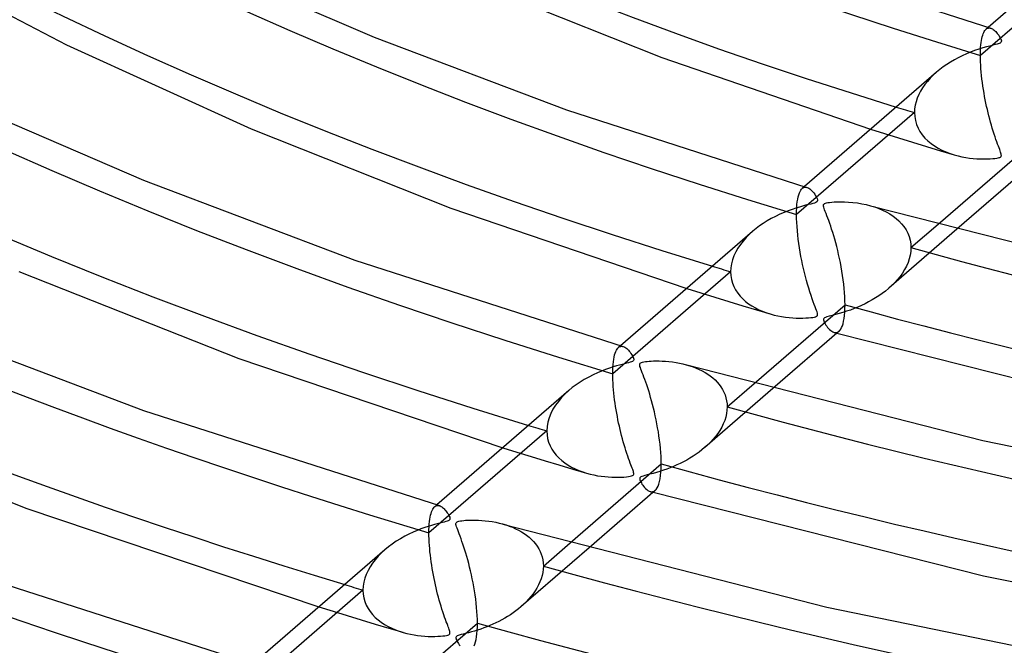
# Model space of a CAD drawing. Header units: millimetres. Extents: x -866 to 866, y -967 to 997.
# Tile 25 of 74: x -200 to -125, y 514 to 562. Entities that reach past the tile are written whole.
import ezdxf

# ---------------------------------------------------------------- set-up
doc = ezdxf.new("R2010")
doc.units = ezdxf.units.MM
doc.layers.add('HIDDEN', color=7, linetype='Continuous')
doc.layers.add('THICK', color=7, linetype='Continuous')

msp = doc.modelspace()

# ---------------------------------------------------------------- linework, layer by layer
at = {"layer": 'HIDDEN'}
for p, q in [((-118.098, 566.524), (-127.022, 558.795)), ((-126.811, 560.432), (-126.77, 560.528)), ((-126.77, 560.528), (-126.726, 560.611)), ((-126.726, 560.611), (-126.681, 560.683)), ((-126.681, 560.683), (-126.632, 560.742)), ((-126.632, 560.742), (-126.582, 560.791)), ((-126.434, 560.92), (-126.588, 560.786)), ((-126.582, 560.791), (-126.528, 560.83)), ((-126.528, 560.83), (-126.471, 560.857)), ((-126.471, 560.857), (-126.413, 560.873)), ((-126.413, 560.873), (-126.353, 560.879)), ((-126.353, 560.879), (-126.292, 560.874)), ((-126.292, 560.874), (-126.23, 560.859)), ((-126.986, 559.593), (-126.966, 559.765)), ((-126.966, 559.765), (-126.942, 559.924)), ((-126.942, 559.924), (-126.914, 560.07)), ((-126.914, 560.07), (-126.883, 560.203)), ((-126.883, 560.203), (-126.848, 560.324)), ((-126.848, 560.324), (-126.811, 560.432)), ((-127.022, 558.795), (-127.02, 559.01)), ((-127.02, 559.01), (-127.013, 559.215)), ((-127.013, 559.215), (-127.002, 559.409)), ((-127.002, 559.409), (-126.986, 559.593)), ((-127.02, 558.557), (-127.022, 558.795)), ((-127.012, 558.31), (-127.02, 558.557)), ((-126.999, 558.057), (-127.012, 558.31)), ((-130.353, 557.525), (-130.599, 557.301)), ((-126.982, 557.798), (-126.999, 558.057)), ((-126.96, 557.537), (-126.982, 557.798)), ((-126.934, 557.273), (-126.96, 557.537)), ((-131.038, 556.835), (-131.23, 556.594)), ((-130.828, 557.071), (-131.038, 556.835)), ((-130.599, 557.301), (-130.828, 557.071)), ((-126.903, 557.007), (-126.934, 557.273)), ((-126.869, 556.741), (-126.903, 557.007)), ((-131.556, 556.094), (-131.691, 555.834)), ((-131.402, 556.347), (-131.556, 556.094)), ((-131.23, 556.594), (-131.402, 556.347)), ((-126.832, 556.476), (-126.869, 556.741)), ((-126.792, 556.212), (-126.832, 556.476)), ((-126.748, 555.952), (-126.792, 556.212)), ((-131.894, 555.295), (-131.96, 555.021)), ((-131.804, 555.567), (-131.894, 555.295)), ((-131.691, 555.834), (-131.804, 555.567)), ((-126.702, 555.694), (-126.748, 555.952)), ((-126.654, 555.44), (-126.702, 555.694)), ((-126.603, 555.19), (-126.654, 555.44)), ((-132, 554.747), (-132.013, 554.473)), ((-131.96, 555.021), (-132, 554.747)), ((-126.551, 554.943), (-126.603, 555.19)), ((-126.496, 554.698), (-126.551, 554.943)), ((-126.439, 554.456), (-126.496, 554.698)), ((-132.013, 554.473), (-140.937, 546.745)), ((-132.013, 554.473), (-131.996, 554.165)), ((-131.996, 554.165), (-131.944, 553.866)), ((-131.944, 553.866), (-131.859, 553.576)), ((-126.379, 554.216), (-126.439, 554.456)), ((-126.318, 553.978), (-126.379, 554.216)), ((-126.254, 553.744), (-126.318, 553.978)), ((-135.33, 553.215), (-134.27, 552.881)), ((-131.859, 553.576), (-131.742, 553.297)), ((-131.742, 553.297), (-131.595, 553.031)), ((-131.595, 553.031), (-131.421, 552.781)), ((-126.189, 553.513), (-126.254, 553.744)), ((-126.122, 553.285), (-126.189, 553.513)), ((-126.053, 553.061), (-126.122, 553.285)), ((-125.982, 552.842), (-126.053, 553.061)), ((-134.27, 552.881), (-133.209, 552.549)), ((-133.209, 552.549), (-132.15, 552.222)), ((-131.421, 552.781), (-131.221, 552.546)), ((-131.221, 552.546), (-131, 552.329)), ((-131, 552.329), (-130.758, 552.128)), ((-125.912, 552.629), (-125.982, 552.842)), ((-125.843, 552.43), (-125.912, 552.629)), ((-125.777, 552.247), (-125.843, 552.43)), ((-132.15, 552.222), (-131.097, 551.9)), ((-131.097, 551.9), (-130.051, 551.584)), ((-130.758, 552.128), (-130.498, 551.944)), ((-130.498, 551.944), (-130.223, 551.777)), ((-130.223, 551.777), (-129.933, 551.626)), ((-130.051, 551.584), (-129.018, 551.276)), ((-129.933, 551.626), (-129.631, 551.492)), ((-125.716, 552.08), (-125.777, 552.247)), ((-125.659, 551.929), (-125.716, 552.08)), ((-125.607, 551.793), (-125.659, 551.929)), ((-125.562, 551.673), (-125.607, 551.793)), ((-125.523, 551.568), (-125.562, 551.673)), ((-125.491, 551.477), (-125.523, 551.568)), ((-129.631, 551.492), (-129.319, 551.374)), ((-129.319, 551.374), (-129.002, 551.272)), ((-129.002, 551.272), (-128.71, 551.193)), ((-128.71, 551.193), (-128.419, 551.127)), ((-128.419, 551.127), (-128.13, 551.073)), ((-128.13, 551.073), (-127.845, 551.031)), ((-127.845, 551.031), (-127.563, 550.999)), ((-127.563, 550.999), (-127.288, 550.977)), ((-127.288, 550.977), (-127.021, 550.963)), ((-127.021, 550.963), (-126.763, 550.958)), ((-126.763, 550.958), (-126.517, 550.961)), ((-126.517, 550.961), (-126.291, 550.97)), ((-126.291, 550.97), (-126.09, 550.983)), ((-126.09, 550.983), (-125.917, 551.001)), ((-125.917, 551.001), (-125.779, 551.021)), ((-125.779, 551.021), (-125.679, 551.041)), ((-125.679, 551.041), (-125.607, 551.06)), ((-125.607, 551.06), (-125.551, 551.081)), ((-125.551, 551.081), (-125.508, 551.103)), ((-125.508, 551.103), (-125.476, 551.129)), ((-125.466, 551.401), (-125.491, 551.477)), ((-125.476, 551.129), (-125.455, 551.158)), ((-125.449, 551.335), (-125.466, 551.401)), ((-125.455, 551.158), (-125.441, 551.192)), ((-125.439, 551.279), (-125.449, 551.335)), ((-125.441, 551.192), (-125.436, 551.231)), ((-125.436, 551.231), (-125.439, 551.279)), ((-140.671, 548.504), (-140.616, 548.601)), ((-140.616, 548.601), (-140.557, 548.68)), ((-140.557, 548.68), (-140.496, 548.741)), ((-140.347, 548.87), (-140.502, 548.736)), ((-140.496, 548.741), (-140.441, 548.781)), ((-140.441, 548.781), (-140.383, 548.808)), ((-140.383, 548.808), (-140.325, 548.824)), ((-140.325, 548.824), (-140.265, 548.829)), ((-140.265, 548.829), (-140.203, 548.824)), ((-140.203, 548.824), (-140.14, 548.809)), ((-140.88, 547.724), (-140.849, 547.921)), ((-140.849, 547.921), (-140.812, 548.097)), ((-140.812, 548.097), (-140.77, 548.252)), ((-140.77, 548.252), (-140.723, 548.388)), ((-140.723, 548.388), (-140.671, 548.504)), ((-140.934, 547.016), (-140.923, 547.27)), ((-140.923, 547.27), (-140.905, 547.507)), ((-140.905, 547.507), (-140.88, 547.724)), ((-135.339, 547.423), (-135.019, 547.325)), ((-135.019, 547.325), (-134.713, 547.213)), ((-134.713, 547.213), (-134.422, 547.089)), ((-134.422, 547.089), (-134.145, 546.952)), ((-140.937, 546.745), (-140.934, 547.016)), ((-140.933, 546.456), (-140.937, 546.745)), ((-140.922, 546.154), (-140.933, 546.456)), ((-134.145, 546.952), (-133.883, 546.802)), ((-133.883, 546.802), (-133.635, 546.639)), ((-133.635, 546.639), (-133.402, 546.461)), ((-133.402, 546.461), (-133.185, 546.269)), ((-140.904, 545.843), (-140.922, 546.154)), ((-140.878, 545.526), (-140.904, 545.843)), ((-128.804, 545.638), (-133.955, 541.177)), ((-133.185, 546.269), (-132.986, 546.061)), ((-132.986, 546.061), (-132.808, 545.838)), ((-132.808, 545.838), (-132.652, 545.601)), ((-132.652, 545.601), (-132.52, 545.351)), ((-132.277, 544.245), (-130.23, 546.018)), ((-144.76, 545.002), (-144.985, 544.746)), ((-144.518, 545.247), (-144.76, 545.002)), ((-144.258, 545.483), (-144.518, 545.247)), ((-140.846, 545.203), (-140.878, 545.526)), ((-140.808, 544.877), (-140.846, 545.203)), ((-140.765, 544.551), (-140.808, 544.877)), ((-132.52, 545.351), (-132.415, 545.089)), ((-132.415, 545.089), (-132.339, 544.816)), ((-145.376, 544.204), (-145.538, 543.919)), ((-145.191, 544.48), (-145.376, 544.204)), ((-144.985, 544.746), (-145.191, 544.48)), ((-140.716, 544.225), (-140.765, 544.551)), ((-140.663, 543.903), (-140.716, 544.225)), ((-132.339, 544.816), (-132.293, 544.533)), ((-132.293, 544.533), (-132.277, 544.245)), ((-132.277, 544.245), (-132.291, 543.964)), ((-145.675, 543.626), (-145.784, 543.328)), ((-145.538, 543.919), (-145.675, 543.626)), ((-140.606, 543.585), (-140.663, 543.903)), ((-140.545, 543.272), (-140.606, 543.585)), ((-132.403, 543.402), (-132.499, 543.122)), ((-132.334, 543.683), (-132.403, 543.402)), ((-132.291, 543.964), (-132.334, 543.683)), ((-145.912, 542.724), (-145.928, 542.422)), ((-145.863, 543.027), (-145.912, 542.724)), ((-145.784, 543.328), (-145.863, 543.027)), ((-140.48, 542.964), (-140.545, 543.272)), ((-140.412, 542.659), (-140.48, 542.964)), ((-140.34, 542.356), (-140.412, 542.659)), ((-132.619, 542.849), (-132.761, 542.582)), ((-132.499, 543.122), (-132.619, 542.849)), ((-145.928, 542.422), (-154.852, 534.694)), ((-145.928, 542.422), (-145.912, 542.128)), ((-145.912, 542.128), (-145.865, 541.843)), ((-140.265, 542.057), (-140.34, 542.356)), ((-140.186, 541.761), (-140.265, 542.057)), ((-133.105, 542.07), (-133.303, 541.827)), ((-132.924, 542.322), (-133.105, 542.07)), ((-132.761, 542.582), (-132.924, 542.322)), ((-149.252, 541.158), (-148.187, 540.825)), ((-145.865, 541.843), (-145.788, 541.566)), ((-145.788, 541.566), (-145.682, 541.3)), ((-145.682, 541.3), (-145.55, 541.047)), ((-140.104, 541.471), (-140.186, 541.761)), ((-140.019, 541.185), (-140.104, 541.471)), ((-139.932, 540.905), (-140.019, 541.185)), ((-133.98, 541.156), (-134.212, 540.964)), ((-133.742, 541.369), (-133.98, 541.156)), ((-133.516, 541.593), (-133.742, 541.369)), ((-133.303, 541.827), (-133.516, 541.593)), ((-148.187, 540.825), (-147.124, 540.495)), ((-147.124, 540.495), (-146.063, 540.169)), ((-145.55, 541.047), (-145.393, 540.807)), ((-145.393, 540.807), (-145.213, 540.582)), ((-145.213, 540.582), (-145.014, 540.372)), ((-145.014, 540.372), (-144.797, 540.178)), ((-139.842, 540.633), (-139.932, 540.905)), ((-139.755, 540.381), (-139.842, 540.633)), ((-139.674, 540.154), (-139.755, 540.381)), ((-134.955, 540.443), (-135.215, 540.287)), ((-134.7, 540.608), (-134.955, 540.443)), ((-134.452, 540.782), (-134.7, 540.608)), ((-134.212, 540.964), (-134.452, 540.782)), ((-146.063, 540.169), (-145.009, 539.848)), ((-145.009, 539.848), (-143.964, 539.534)), ((-144.797, 540.178), (-144.564, 539.998)), ((-144.564, 539.998), (-144.317, 539.834)), ((-144.317, 539.834), (-144.057, 539.684)), ((-144.057, 539.684), (-143.786, 539.548)), ((-139.599, 539.951), (-139.674, 540.154)), ((-139.531, 539.773), (-139.599, 539.951)), ((-139.473, 539.619), (-139.531, 539.773)), ((-139.425, 539.49), (-139.473, 539.619)), ((-136.584, 539.63), (-136.867, 539.523)), ((-136.304, 539.745), (-136.584, 539.63)), ((-136.026, 539.868), (-136.304, 539.745)), ((-135.752, 539.999), (-136.026, 539.868)), ((-135.481, 540.139), (-135.752, 539.999)), ((-135.215, 540.287), (-135.481, 540.139)), ((-143.964, 539.534), (-142.93, 539.227)), ((-143.786, 539.548), (-143.506, 539.427)), ((-143.506, 539.427), (-143.218, 539.319)), ((-143.218, 539.319), (-142.926, 539.226)), ((-142.926, 539.226), (-142.639, 539.147)), ((-142.639, 539.147), (-142.352, 539.082)), ((-142.352, 539.082), (-142.066, 539.028)), ((-142.066, 539.028), (-141.783, 538.985)), ((-141.783, 538.985), (-141.504, 538.953)), ((-141.504, 538.953), (-141.229, 538.93)), ((-141.229, 538.93), (-140.962, 538.916)), ((-140.962, 538.916), (-140.702, 538.91)), ((-140.702, 538.91), (-140.455, 538.912)), ((-140.455, 538.912), (-140.227, 538.92)), ((-140.227, 538.92), (-140.025, 538.933)), ((-140.025, 538.933), (-139.851, 538.95)), ((-139.851, 538.95), (-139.705, 538.97)), ((-139.705, 538.97), (-139.588, 538.993)), ((-139.588, 538.993), (-139.498, 539.019)), ((-139.498, 539.019), (-139.433, 539.048)), ((-139.433, 539.048), (-139.389, 539.081)), ((-139.388, 539.384), (-139.425, 539.49)), ((-139.389, 539.081), (-139.362, 539.12)), ((-139.364, 539.297), (-139.388, 539.384)), ((-139.35, 539.225), (-139.364, 539.297)), ((-139.362, 539.12), (-139.35, 539.167)), ((-139.35, 539.167), (-139.35, 539.225)), ((-138.876, 538.886), (-138.898, 538.835)), ((-138.83, 538.93), (-138.876, 538.886)), ((-138.753, 538.97), (-138.83, 538.93)), ((-138.635, 539.011), (-138.753, 538.97)), ((-138.464, 539.057), (-138.635, 539.011)), ((-138.246, 539.112), (-138.464, 539.057)), ((-137.989, 539.178), (-138.246, 539.112)), ((-137.713, 539.253), (-137.989, 539.178)), ((-137.432, 539.335), (-137.713, 539.253)), ((-137.15, 539.425), (-137.432, 539.335)), ((-136.867, 539.523), (-137.15, 539.425)), ((-138.898, 538.835), (-138.9, 538.776)), ((-138.9, 538.776), (-138.885, 538.711)), ((-138.885, 538.711), (-138.857, 538.638)), ((-138.857, 538.638), (-138.818, 538.557)), ((-138.818, 538.557), (-138.771, 538.472)), ((-138.771, 538.472), (-138.715, 538.385)), ((-138.715, 538.385), (-138.653, 538.297)), ((-138.653, 538.297), (-138.585, 538.209)), ((-138.585, 538.209), (-138.512, 538.124)), ((-138.512, 538.124), (-138.434, 538.044)), ((-138.434, 538.044), (-138.352, 537.973)), ((-138.352, 537.973), (-138.267, 537.911)), ((-138.267, 537.911), (-138.18, 537.863)), ((-138.18, 537.863), (-138.095, 537.831)), ((-138.095, 537.831), (-138.028, 537.817)), ((-138.093, 537.83), (-138.059, 537.821)), ((-138.059, 537.821), (-138.024, 537.811)), ((-138.028, 537.817), (-137.963, 537.814)), ((-138.024, 537.811), (-137.99, 537.801)), ((-137.99, 537.801), (-137.956, 537.792)), ((-137.963, 537.814), (-137.9, 537.822)), ((-137.956, 537.792), (-137.921, 537.782)), ((-137.921, 537.782), (-137.887, 537.772)), ((-137.9, 537.822), (-137.839, 537.841)), ((-137.839, 537.841), (-137.781, 537.871)), ((-137.781, 537.871), (-137.725, 537.912)), ((-154.522, 536.564), (-154.467, 536.635)), ((-154.467, 536.635), (-154.409, 536.692)), ((-154.26, 536.821), (-154.416, 536.686)), ((-154.409, 536.692), (-154.354, 536.731)), ((-154.354, 536.731), (-154.297, 536.759)), ((-154.297, 536.759), (-154.238, 536.775)), ((-154.238, 536.775), (-154.178, 536.78)), ((-154.178, 536.78), (-154.117, 536.775)), ((-154.117, 536.775), (-154.054, 536.76)), ((-154.776, 535.795), (-154.744, 535.966)), ((-154.744, 535.966), (-154.708, 536.119)), ((-154.708, 536.119), (-154.667, 536.255)), ((-154.667, 536.255), (-154.622, 536.375)), ((-154.622, 536.375), (-154.573, 536.477)), ((-154.573, 536.477), (-154.522, 536.564)), ((-154.849, 534.944), (-154.839, 535.18)), ((-154.839, 535.18), (-154.824, 535.401)), ((-154.824, 535.401), (-154.803, 535.607)), ((-154.803, 535.607), (-154.776, 535.795)), ((-149.282, 535.382), (-149.024, 535.305)), ((-149.024, 535.305), (-148.774, 535.22)), ((-148.774, 535.22), (-148.533, 535.126)), ((-154.852, 534.694), (-154.849, 534.944)), ((-154.85, 534.467), (-154.852, 534.694)), ((-154.842, 534.231), (-154.85, 534.467)), ((-148.533, 535.126), (-148.301, 535.023)), ((-148.301, 535.023), (-148.079, 534.913)), ((-148.079, 534.913), (-147.866, 534.795)), ((-147.866, 534.795), (-147.663, 534.668)), ((-147.663, 534.668), (-147.469, 534.531)), ((-147.469, 534.531), (-147.285, 534.386)), ((-154.831, 533.989), (-154.842, 534.231)), ((-154.815, 533.742), (-154.831, 533.989)), ((-154.794, 533.492), (-154.815, 533.742)), ((-147.285, 534.386), (-147.111, 534.23)), ((-147.111, 534.23), (-146.949, 534.065)), ((-146.949, 534.065), (-146.8, 533.89)), ((-146.8, 533.89), (-146.664, 533.705)), ((-146.664, 533.705), (-146.543, 533.511)), ((-146.192, 532.194), (-144.148, 533.964)), ((-158.468, 533.163), (-158.731, 532.891)), ((-158.181, 533.425), (-158.468, 533.163)), ((-154.77, 533.238), (-154.794, 533.492)), ((-154.741, 532.981), (-154.77, 533.238)), ((-154.709, 532.724), (-154.741, 532.981)), ((-142.725, 533.582), (-147.869, 529.127)), ((-146.543, 533.511), (-146.438, 533.309)), ((-146.438, 533.309), (-146.351, 533.1)), ((-146.351, 533.1), (-146.282, 532.882)), ((-159.187, 532.313), (-159.378, 532.006)), ((-158.97, 532.608), (-159.187, 532.313)), ((-158.731, 532.891), (-158.97, 532.608)), ((-154.674, 532.467), (-154.709, 532.724)), ((-154.636, 532.211), (-154.674, 532.467)), ((-154.595, 531.957), (-154.636, 532.211)), ((-146.282, 532.882), (-146.232, 532.658)), ((-146.232, 532.658), (-146.202, 532.428)), ((-146.192, 532.194), (-146.204, 531.937)), ((-146.202, 532.428), (-146.192, 532.194)), ((-159.54, 531.689), (-159.67, 531.365)), ((-159.378, 532.006), (-159.54, 531.689)), ((-154.551, 531.705), (-154.595, 531.957)), ((-154.504, 531.457), (-154.551, 531.705)), ((-154.456, 531.211), (-154.504, 531.457)), ((-146.299, 531.418), (-146.38, 531.16)), ((-146.24, 531.678), (-146.299, 531.418)), ((-146.204, 531.937), (-146.24, 531.678)), ((-159.823, 530.703), (-159.843, 530.372)), ((-159.765, 531.035), (-159.823, 530.703)), ((-159.67, 531.365), (-159.765, 531.035)), ((-154.405, 530.968), (-154.456, 531.211)), ((-154.353, 530.728), (-154.405, 530.968)), ((-154.297, 530.488), (-154.353, 530.728)), ((-146.483, 530.906), (-146.606, 530.656)), ((-146.38, 531.16), (-146.483, 530.906)), ((-159.843, 530.372), (-168.766, 522.644)), ((-159.843, 530.372), (-159.827, 530.079)), ((-159.827, 530.079), (-159.78, 529.793)), ((-154.24, 530.251), (-154.297, 530.488)), ((-154.18, 530.016), (-154.24, 530.251)), ((-154.119, 529.783), (-154.18, 530.016)), ((-147.077, 529.946), (-147.264, 529.724)), ((-146.904, 530.176), (-147.077, 529.946)), ((-146.747, 530.413), (-146.904, 530.176)), ((-146.606, 530.656), (-146.747, 530.413)), ((-159.78, 529.793), (-159.703, 529.517)), ((-159.703, 529.517), (-159.597, 529.251)), ((-159.597, 529.251), (-159.464, 528.997)), ((-154.055, 529.554), (-154.119, 529.783)), ((-153.99, 529.327), (-154.055, 529.554)), ((-153.922, 529.103), (-153.99, 529.327)), ((-147.673, 529.303), (-147.894, 529.106)), ((-147.463, 529.509), (-147.673, 529.303)), ((-147.264, 529.724), (-147.463, 529.509)), ((-163.172, 529.103), (-162.104, 528.77)), ((-162.104, 528.77), (-161.038, 528.441)), ((-161.038, 528.441), (-159.977, 528.117)), ((-159.464, 528.997), (-159.307, 528.757)), ((-159.307, 528.757), (-159.127, 528.532)), ((-159.127, 528.532), (-158.928, 528.322)), ((-153.853, 528.883), (-153.922, 529.103)), ((-153.783, 528.668), (-153.853, 528.883)), ((-153.714, 528.464), (-153.783, 528.668)), ((-153.648, 528.274), (-153.714, 528.464)), ((-148.776, 528.453), (-149.011, 528.307)), ((-148.546, 528.605), (-148.776, 528.453)), ((-148.322, 528.765), (-148.546, 528.605)), ((-148.104, 528.932), (-148.322, 528.765)), ((-147.894, 529.106), (-148.104, 528.932)), ((-159.977, 528.117), (-158.922, 527.797)), ((-158.928, 528.322), (-158.71, 528.127)), ((-158.922, 527.797), (-157.876, 527.484)), ((-158.71, 528.127), (-158.476, 527.947)), ((-158.476, 527.947), (-158.227, 527.782)), ((-158.227, 527.782), (-157.966, 527.632)), ((-153.585, 528.1), (-153.648, 528.274)), ((-153.526, 527.941), (-153.585, 528.1)), ((-153.471, 527.796), (-153.526, 527.941)), ((-153.422, 527.667), (-153.471, 527.796)), ((-149.993, 527.794), (-150.247, 527.683)), ((-149.742, 527.912), (-149.993, 527.794)), ((-149.494, 528.037), (-149.742, 527.912)), ((-149.25, 528.168), (-149.494, 528.037)), ((-149.011, 528.307), (-149.25, 528.168)), ((-157.966, 527.632), (-157.693, 527.496)), ((-157.876, 527.484), (-156.842, 527.177)), ((-157.693, 527.496), (-157.412, 527.374)), ((-157.412, 527.374), (-157.122, 527.267)), ((-157.122, 527.267), (-156.827, 527.173)), ((-156.827, 527.173), (-156.552, 527.099)), ((-156.552, 527.099), (-156.277, 527.036)), ((-156.277, 527.036), (-156.003, 526.983)), ((-156.003, 526.983), (-155.73, 526.941)), ((-155.73, 526.941), (-155.46, 526.909)), ((-153.544, 526.935), (-153.444, 526.959)), ((-153.444, 526.959), (-153.369, 526.987)), ((-153.378, 527.552), (-153.422, 527.667)), ((-153.341, 527.452), (-153.378, 527.552)), ((-153.369, 526.987), (-153.317, 527.019)), ((-153.311, 527.367), (-153.341, 527.452)), ((-153.317, 527.019), (-153.283, 527.055)), ((-153.287, 527.289), (-153.311, 527.367)), ((-153.269, 527.217), (-153.287, 527.289)), ((-153.283, 527.055), (-153.265, 527.098)), ((-153.261, 527.152), (-153.269, 527.217)), ((-153.265, 527.098), (-153.261, 527.152)), ((-152.561, 526.958), (-152.658, 526.924)), ((-152.426, 526.996), (-152.561, 526.958)), ((-152.249, 527.041), (-152.426, 526.996)), ((-152.036, 527.095), (-152.249, 527.041)), ((-151.794, 527.158), (-152.036, 527.095)), ((-151.536, 527.229), (-151.794, 527.158)), ((-151.278, 527.307), (-151.536, 527.229)), ((-151.019, 527.391), (-151.278, 527.307)), ((-150.76, 527.482), (-151.019, 527.391)), ((-150.503, 527.579), (-150.76, 527.482)), ((-150.247, 527.683), (-150.503, 527.579)), ((-155.46, 526.909), (-155.194, 526.885)), ((-155.194, 526.885), (-154.933, 526.869)), ((-154.933, 526.869), (-154.679, 526.862)), ((-154.679, 526.862), (-154.433, 526.862)), ((-154.433, 526.862), (-154.206, 526.868)), ((-154.206, 526.868), (-154.002, 526.879)), ((-154.002, 526.879), (-153.823, 526.895)), ((-153.823, 526.895), (-153.671, 526.913)), ((-153.671, 526.913), (-153.544, 526.935)), ((-152.801, 526.819), (-152.813, 526.773)), ((-152.813, 526.773), (-152.811, 526.717)), ((-152.811, 526.717), (-152.794, 526.652)), ((-152.772, 526.857), (-152.801, 526.819)), ((-152.794, 526.652), (-152.766, 526.581)), ((-152.726, 526.892), (-152.772, 526.857)), ((-152.766, 526.581), (-152.731, 526.508)), ((-152.731, 526.508), (-152.688, 526.433)), ((-152.658, 526.924), (-152.726, 526.892)), ((-152.688, 526.433), (-152.638, 526.351)), ((-152.638, 526.351), (-152.578, 526.265)), ((-152.578, 526.265), (-152.512, 526.177)), ((-152.512, 526.177), (-152.439, 526.091)), ((-152.439, 526.091), (-152.361, 526.009)), ((-152.361, 526.009), (-152.278, 525.934)), ((-152.278, 525.934), (-152.191, 525.87)), ((-152.191, 525.87), (-152.102, 525.818)), ((-152.102, 525.818), (-152.011, 525.783)), ((-152.011, 525.783), (-151.942, 525.768)), ((-152.006, 525.781), (-151.972, 525.771)), ((-151.972, 525.771), (-151.937, 525.762)), ((-151.942, 525.768), (-151.876, 525.765)), ((-151.937, 525.762), (-151.903, 525.752)), ((-151.903, 525.752), (-151.869, 525.742)), ((-151.876, 525.765), (-151.812, 525.773)), ((-151.869, 525.742), (-151.834, 525.733)), ((-151.834, 525.733), (-151.8, 525.723)), ((-151.812, 525.773), (-151.751, 525.792)), ((-151.751, 525.792), (-151.692, 525.823)), ((-151.692, 525.823), (-151.636, 525.865)), ((-168.173, 524.772), (-168.329, 524.637)), ((-168.268, 524.682), (-168.211, 524.709)), ((-168.211, 524.709), (-168.152, 524.726)), ((-168.152, 524.726), (-168.092, 524.731)), ((-168.092, 524.731), (-168.03, 524.726)), ((-168.03, 524.726), (-167.967, 524.711)), ((-168.672, 523.849), (-168.64, 523.998)), ((-168.64, 523.998), (-168.604, 524.132)), ((-168.604, 524.132), (-168.564, 524.252)), ((-168.564, 524.252), (-168.522, 524.358)), ((-168.522, 524.358), (-168.476, 524.449)), ((-168.476, 524.449), (-168.427, 524.526)), ((-168.427, 524.526), (-168.376, 524.591)), ((-168.376, 524.591), (-168.323, 524.642)), ((-168.323, 524.642), (-168.268, 524.682)), ((-168.755, 523.1), (-168.742, 523.308)), ((-168.742, 523.308), (-168.723, 523.503)), ((-168.723, 523.503), (-168.7, 523.684)), ((-168.7, 523.684), (-168.672, 523.849)), ((-163.192, 523.332), (-162.932, 523.255)), ((-162.932, 523.255), (-162.681, 523.168)), ((-168.766, 522.644), (-168.763, 522.878)), ((-168.764, 522.421), (-168.766, 522.644)), ((-168.763, 522.878), (-168.755, 523.1)), ((-162.681, 523.168), (-162.438, 523.073)), ((-162.438, 523.073), (-162.206, 522.97)), ((-162.206, 522.97), (-161.983, 522.859)), ((-161.983, 522.859), (-161.77, 522.74)), ((-161.77, 522.74), (-161.567, 522.612)), ((-161.567, 522.612), (-161.374, 522.475)), ((-161.374, 522.475), (-161.19, 522.328)), ((-168.757, 522.19), (-168.764, 522.421)), ((-168.746, 521.952), (-168.757, 522.19)), ((-168.73, 521.709), (-168.746, 521.952)), ((-161.19, 522.328), (-161.017, 522.172)), ((-161.017, 522.172), (-160.855, 522.007)), ((-160.855, 522.007), (-160.707, 521.831)), ((-160.707, 521.831), (-160.572, 521.646)), ((-160.106, 520.144), (-158.066, 521.911)), ((-172.361, 521.133), (-172.607, 520.882)), ((-172.094, 521.377), (-172.361, 521.133)), ((-168.71, 521.463), (-168.73, 521.709)), ((-168.686, 521.212), (-168.71, 521.463)), ((-168.659, 520.96), (-168.686, 521.212)), ((-156.645, 521.527), (-161.783, 517.078)), ((-160.572, 521.646), (-160.453, 521.453)), ((-160.453, 521.453), (-160.349, 521.252)), ((-160.349, 521.252), (-160.263, 521.043)), ((-160.263, 521.043), (-160.195, 520.827)), ((-173.034, 520.359), (-173.217, 520.084)), ((-172.831, 520.624), (-173.034, 520.359)), ((-172.607, 520.882), (-172.831, 520.624)), ((-168.628, 520.706), (-168.659, 520.96)), ((-168.593, 520.452), (-168.628, 520.706)), ((-168.555, 520.198), (-168.593, 520.452)), ((-160.195, 520.827), (-160.146, 520.604)), ((-160.146, 520.604), (-160.116, 520.376)), ((-160.116, 520.376), (-160.106, 520.144)), ((-173.509, 519.512), (-173.616, 519.217)), ((-173.376, 519.801), (-173.509, 519.512)), ((-173.217, 520.084), (-173.376, 519.801)), ((-168.515, 519.946), (-168.555, 520.198)), ((-168.472, 519.697), (-168.515, 519.946)), ((-168.426, 519.45), (-168.472, 519.697)), ((-160.148, 519.662), (-160.199, 519.42)), ((-160.116, 519.903), (-160.148, 519.662)), ((-160.106, 520.144), (-160.116, 519.903)), ((-173.693, 518.919), (-173.741, 518.62)), ((-173.616, 519.217), (-173.693, 518.919)), ((-168.378, 519.205), (-168.426, 519.45)), ((-168.329, 518.964), (-168.378, 519.205)), ((-168.276, 518.724), (-168.329, 518.964)), ((-160.36, 518.941), (-160.468, 518.708)), ((-160.27, 519.179), (-160.36, 518.941)), ((-160.199, 519.42), (-160.27, 519.179)), ((-173.757, 518.322), (-182.68, 510.594)), ((-173.741, 518.62), (-173.757, 518.322)), ((-173.757, 518.322), (-173.74, 518.025)), ((-173.74, 518.025), (-173.692, 517.736)), ((-168.222, 518.486), (-168.276, 518.724)), ((-168.165, 518.25), (-168.222, 518.486)), ((-168.106, 518.015), (-168.165, 518.25)), ((-168.045, 517.782), (-168.106, 518.015)), ((-160.881, 518.039), (-161.045, 517.829)), ((-160.729, 518.256), (-160.881, 518.039)), ((-160.591, 518.479), (-160.729, 518.256)), ((-160.468, 518.708), (-160.591, 518.479)), ((-173.692, 517.736), (-173.614, 517.457)), ((-173.614, 517.457), (-173.505, 517.189)), ((-167.982, 517.553), (-168.045, 517.782)), ((-167.917, 517.326), (-167.982, 517.553)), ((-167.85, 517.102), (-167.917, 517.326)), ((-161.408, 517.428), (-161.603, 517.239)), ((-161.221, 517.625), (-161.408, 517.428)), ((-161.045, 517.829), (-161.221, 517.625)), ((-177.092, 517.048), (-176.021, 516.717)), ((-176.021, 516.717), (-174.953, 516.389)), ((-173.505, 517.189), (-173.37, 516.933)), ((-173.37, 516.933), (-173.21, 516.693)), ((-173.21, 516.693), (-173.028, 516.467)), ((-167.781, 516.881), (-167.85, 517.102)), ((-167.711, 516.665), (-167.781, 516.881)), ((-167.642, 516.458), (-167.711, 516.665)), ((-162.396, 516.6), (-162.603, 516.459)), ((-162.194, 516.746), (-162.396, 516.6)), ((-161.998, 516.898), (-162.194, 516.746)), ((-161.807, 517.057), (-161.998, 516.898)), ((-161.603, 517.239), (-161.807, 517.057)), ((-174.953, 516.389), (-173.89, 516.065)), ((-173.89, 516.065), (-172.835, 515.747)), ((-173.028, 516.467), (-172.826, 516.257)), ((-172.826, 516.257), (-172.606, 516.063)), ((-172.606, 516.063), (-172.37, 515.884)), ((-172.37, 515.884), (-172.12, 515.72)), ((-167.575, 516.266), (-167.642, 516.458)), ((-167.511, 516.09), (-167.575, 516.266)), ((-167.452, 515.928), (-167.511, 516.09)), ((-167.396, 515.781), (-167.452, 515.928)), ((-167.346, 515.648), (-167.396, 515.781)), ((-163.693, 515.845), (-163.92, 515.739)), ((-163.468, 515.956), (-163.693, 515.845)), ((-163.247, 516.073), (-163.468, 515.956)), ((-163.028, 516.196), (-163.247, 516.073)), ((-162.814, 516.325), (-163.028, 516.196)), ((-162.603, 516.459), (-162.814, 516.325)), ((-172.835, 515.747), (-171.789, 515.434)), ((-172.12, 515.72), (-171.857, 515.571)), ((-171.857, 515.571), (-171.584, 515.436)), ((-171.789, 515.434), (-170.754, 515.128)), ((-171.584, 515.436), (-171.301, 515.316)), ((-171.301, 515.316), (-171.011, 515.209)), ((-171.011, 515.209), (-170.717, 515.117)), ((-170.717, 515.117), (-170.442, 515.044)), ((-170.442, 515.044), (-170.167, 514.982)), ((-167.301, 515.53), (-167.346, 515.648)), ((-167.262, 515.427), (-167.301, 515.53)), ((-167.231, 515.339), (-167.262, 515.427)), ((-167.205, 515.26), (-167.231, 515.339)), ((-167.22, 514.978), (-167.19, 515.016)), ((-167.185, 515.186), (-167.205, 515.26)), ((-167.19, 515.016), (-167.176, 515.062)), ((-167.175, 515.119), (-167.185, 515.186)), ((-167.176, 515.062), (-167.175, 515.119)), ((-165.987, 515.036), (-166.177, 514.989)), ((-165.772, 515.092), (-165.987, 515.036)), ((-165.544, 515.154), (-165.772, 515.092)), ((-165.312, 515.221), (-165.544, 515.154)), ((-165.079, 515.294), (-165.312, 515.221)), ((-164.846, 515.372), (-165.079, 515.294)), ((-164.613, 515.455), (-164.846, 515.372)), ((-164.38, 515.544), (-164.613, 515.455)), ((-164.149, 515.639), (-164.38, 515.544)), ((-163.92, 515.739), (-164.149, 515.639)), ((-170.167, 514.982), (-169.893, 514.931)), ((-169.893, 514.931), (-169.62, 514.889)), ((-169.62, 514.889), (-169.349, 514.857)), ((-169.349, 514.857), (-169.082, 514.834)), ((-169.082, 514.834), (-168.819, 514.82)), ((-168.819, 514.82), (-168.562, 514.813)), ((-168.562, 514.813), (-168.314, 514.814)), ((-168.314, 514.814), (-168.088, 514.821)), ((-168.088, 514.821), (-167.886, 514.833)), ((-167.886, 514.833), (-167.71, 514.849)), ((-167.71, 514.849), (-167.56, 514.868)), ((-167.56, 514.868), (-167.437, 514.891)), ((-167.437, 514.891), (-167.34, 514.916)), ((-167.34, 514.916), (-167.268, 514.945)), ((-167.268, 514.945), (-167.22, 514.978)), ((-166.723, 514.744), (-166.726, 514.696)), ((-166.726, 514.696), (-166.717, 514.638)), ((-166.706, 514.784), (-166.723, 514.744)), ((-166.717, 514.638), (-166.695, 514.572)), ((-166.674, 514.818), (-166.706, 514.784)), ((-166.695, 514.572), (-166.664, 514.5)), ((-166.626, 514.85), (-166.674, 514.818)), ((-166.664, 514.5), (-166.625, 514.425)), ((-166.559, 514.88), (-166.626, 514.85)), ((-166.625, 514.425), (-166.579, 514.348)), ((-166.579, 514.348), (-166.527, 514.267)), ((-166.465, 514.912), (-166.559, 514.88)), ((-166.338, 514.947), (-166.465, 514.912)), ((-166.177, 514.989), (-166.338, 514.947)), ((-166.527, 514.267), (-166.467, 514.184)), ((-166.467, 514.184), (-166.402, 514.101))]:
    msp.add_line(p, q, dxfattribs=at)
for centre, major_axis, start_param, end_param in [((0, 663.808), (-556.5, 0), 0, 2.617994), ((0, 663.8), (-301.085, 0), 0.027079, 1.03059), ((0, 663.8), (-273.26, 0), 0.028771, 1.028899), ((0, 663.8), (-245.435, 0), 0.030845, 1.026824), ((0, 663.8), (-384.56, 0), 0.023474, 1.034195), ((0, 663.8), (-356.735, 0), 0.024488, 1.033181), ((0, 663.8), (-328.91, 0), 0.025674, 1.031995), ((0, 663.8), (255.415, 0), -2.120295, -2.113972), ((0, 663.8), (-273.26, 0), 1.065496, 2.065625), ((0, 663.8), (283.24, 0), -2.11775, -2.112049), ((0, 663.8), (-301.085, 0), 1.063805, 2.067316), ((0, 663.8), (311.065, 0), -2.11566, -2.11047), ((0, 663.8), (-328.91, 0), 1.0624, 2.068721), ((0, 663.8), (338.89, 0), -2.113914, -2.10915)]:
    msp.add_ellipse(centre, major_axis=major_axis, ratio=0.5, start_param=start_param, end_param=end_param, dxfattribs=at)
at = {"layer": 'THICK'}
for p, q in [((-116.44, 569.574), (-126.434, 560.92)), ((-209.522, 566.543), (-196.203, 559.59)), ((-186.398, 565.989), (-172.904, 560.171)), ((-142.362, 566.072), (-126.238, 560.861)), ((-164.708, 564.047), (-151.126, 558.629)), ((-126.23, 560.859), (-126.171, 560.836)), ((-126.171, 560.836), (-126.111, 560.806)), ((-126.111, 560.806), (-126.05, 560.767)), ((-126.05, 560.767), (-125.989, 560.721)), ((-125.989, 560.721), (-125.928, 560.667)), ((-125.928, 560.667), (-125.866, 560.606)), ((-125.866, 560.606), (-125.804, 560.538)), ((-125.804, 560.538), (-125.745, 560.466)), ((-172.904, 560.171), (-158.364, 554.691)), ((-125.745, 560.466), (-125.689, 560.393)), ((-125.689, 560.393), (-125.638, 560.32)), ((-125.638, 560.32), (-125.591, 560.248)), ((-125.523, 559.737), (-125.614, 559.696)), ((-125.591, 560.248), (-125.55, 560.179)), ((-125.55, 560.179), (-125.516, 560.115)), ((-125.468, 559.781), (-125.523, 559.737)), ((-125.516, 560.115), (-125.483, 560.048)), ((-125.483, 560.048), (-125.454, 559.973)), ((-125.441, 559.833), (-125.468, 559.781)), ((-125.454, 559.973), (-125.437, 559.898)), ((-125.437, 559.898), (-125.441, 559.833)), ((-196.203, 559.59), (-182.226, 553.232)), ((-127.773, 559.042), (-128.084, 558.914)), ((-127.461, 559.159), (-127.773, 559.042)), ((-127.146, 559.267), (-127.461, 559.159)), ((-126.839, 559.363), (-127.146, 559.267)), ((-126.556, 559.444), (-126.839, 559.363)), ((-126.302, 559.511), (-126.556, 559.444)), ((-126.082, 559.567), (-126.302, 559.511)), ((-125.898, 559.613), (-126.082, 559.567)), ((-125.743, 559.655), (-125.898, 559.613)), ((-125.614, 559.696), (-125.743, 559.655)), ((-151.126, 558.629), (-135.33, 553.215)), ((-129.281, 558.3), (-129.565, 558.12)), ((-128.99, 558.469), (-129.281, 558.3)), ((-128.693, 558.628), (-128.99, 558.469)), ((-128.391, 558.776), (-128.693, 558.628)), ((-128.084, 558.914), (-128.391, 558.776)), ((-130.355, 557.523), (-140.347, 548.87)), ((-130.103, 557.732), (-130.353, 557.525)), ((-129.84, 557.93), (-130.103, 557.732)), ((-129.565, 558.12), (-129.84, 557.93)), ((-205.243, 555.753), (-190.379, 549.344)), ((-158.364, 554.691), (-140.151, 548.812)), ((-182.226, 553.232), (-167.116, 547.238)), ((-130.23, 546.018), (-123.353, 551.973)), ((-190.379, 549.344), (-174.366, 543.309)), ((-123.808, 549.964), (-128.804, 545.638)), ((-140.14, 548.809), (-140.069, 548.78)), ((-140.069, 548.78), (-139.998, 548.741)), ((-139.998, 548.741), (-139.925, 548.69)), ((-139.925, 548.69), (-139.852, 548.628)), ((-139.852, 548.628), (-139.778, 548.557)), ((-139.778, 548.557), (-139.705, 548.475)), ((-139.705, 548.475), (-139.632, 548.385)), ((-139.632, 548.385), (-139.561, 548.286)), ((-139.561, 548.286), (-139.492, 548.18)), ((-139.492, 548.18), (-139.43, 548.07)), ((-139.43, 548.07), (-139.382, 547.966)), ((-139.382, 547.966), (-139.354, 547.875)), ((-139.354, 547.875), (-139.35, 547.803)), ((-167.116, 547.238), (-149.252, 541.158)), ((-141.276, 547.145), (-141.574, 547.036)), ((-140.993, 547.24), (-141.276, 547.145)), ((-140.727, 547.322), (-140.993, 547.24)), ((-140.482, 547.392), (-140.727, 547.322)), ((-140.256, 547.452), (-140.482, 547.392)), ((-140.051, 547.504), (-140.256, 547.452)), ((-139.87, 547.55), (-140.051, 547.504)), ((-139.717, 547.589), (-139.87, 547.55)), ((-139.59, 547.625), (-139.717, 547.589)), ((-139.488, 547.662), (-139.59, 547.625)), ((-139.414, 547.702), (-139.488, 547.662)), ((-139.369, 547.747), (-139.414, 547.702)), ((-139.35, 547.803), (-139.369, 547.747)), ((-138.901, 547.457), (-138.888, 547.508)), ((-138.898, 547.394), (-138.901, 547.457)), ((-138.882, 547.316), (-138.898, 547.394)), ((-138.888, 547.508), (-138.86, 547.548)), ((-138.853, 547.222), (-138.882, 547.316)), ((-138.86, 547.548), (-138.817, 547.581)), ((-138.813, 547.109), (-138.853, 547.222)), ((-138.817, 547.581), (-138.756, 547.608)), ((-138.763, 546.977), (-138.813, 547.109)), ((-138.756, 547.608), (-138.673, 547.632)), ((-138.673, 547.632), (-138.567, 547.654)), ((-138.567, 547.654), (-138.434, 547.674)), ((-138.434, 547.674), (-138.273, 547.692)), ((-138.273, 547.692), (-138.08, 547.706)), ((-138.08, 547.706), (-137.852, 547.716)), ((-137.852, 547.716), (-137.595, 547.72)), ((-137.595, 547.72), (-137.31, 547.716)), ((-137.31, 547.716), (-137.003, 547.701)), ((-137.003, 547.701), (-136.675, 547.674)), ((-136.675, 547.674), (-136.333, 547.631)), ((-136.333, 547.631), (-135.99, 547.575)), ((-135.99, 547.575), (-135.659, 547.505)), ((-135.659, 547.505), (-135.339, 547.423)), ((-135.336, 547.422), (-115.024, 542.237)), ((-142.855, 546.447), (-143.162, 546.27)), ((-142.534, 546.615), (-142.855, 546.447)), ((-142.206, 546.772), (-142.534, 546.615)), ((-141.885, 546.912), (-142.206, 546.772)), ((-141.574, 547.036), (-141.885, 546.912)), ((-138.705, 546.827), (-138.763, 546.977)), ((-138.641, 546.66), (-138.705, 546.827)), ((-138.574, 546.481), (-138.641, 546.66)), ((-138.504, 546.29), (-138.574, 546.481)), ((-144.005, 545.691), (-144.258, 545.483)), ((-143.738, 545.892), (-144.005, 545.691)), ((-143.457, 546.085), (-143.738, 545.892)), ((-143.162, 546.27), (-143.457, 546.085)), ((-138.431, 546.086), (-138.504, 546.29)), ((-138.356, 545.87), (-138.431, 546.086)), ((-138.281, 545.642), (-138.356, 545.87)), ((-138.204, 545.401), (-138.281, 545.642)), ((-144.269, 545.474), (-154.26, 536.821)), ((-138.127, 545.149), (-138.204, 545.401)), ((-138.05, 544.884), (-138.127, 545.149)), ((-137.974, 544.608), (-138.05, 544.884)), ((-137.899, 544.324), (-137.974, 544.608)), ((-137.826, 544.031), (-137.899, 544.324)), ((-137.755, 543.73), (-137.826, 544.031)), ((-137.687, 543.423), (-137.755, 543.73)), ((-137.623, 543.111), (-137.687, 543.423)), ((-174.366, 543.309), (-154.063, 536.763)), ((-137.562, 542.792), (-137.623, 543.111)), ((-137.506, 542.47), (-137.562, 542.792)), ((-199.805, 542.444), (-183.148, 535.863)), ((-137.454, 542.144), (-137.506, 542.47)), ((-137.407, 541.816), (-137.454, 542.144)), ((-137.366, 541.487), (-137.407, 541.816)), ((-137.332, 541.16), (-137.366, 541.487)), ((-137.304, 540.838), (-137.332, 541.16)), ((-137.284, 540.523), (-137.304, 540.838)), ((-137.272, 540.218), (-137.284, 540.523)), ((-144.148, 533.964), (-137.268, 539.922)), ((-137.286, 539.359), (-137.272, 539.631)), ((-137.268, 539.922), (-137.272, 540.218)), ((-137.272, 539.631), (-137.268, 539.922)), ((-137.375, 538.671), (-137.337, 538.878)), ((-137.337, 538.878), (-137.307, 539.107)), ((-137.307, 539.107), (-137.286, 539.359)), ((-207.854, 538.517), (-190.367, 531.927)), ((-137.588, 538.077), (-137.527, 538.191)), ((-137.527, 538.191), (-137.47, 538.328)), ((-137.47, 538.328), (-137.419, 538.488)), ((-137.419, 538.488), (-137.375, 538.671)), ((-137.722, 537.914), (-142.725, 533.582)), ((-137.887, 537.772), (-115.181, 532.038)), ((-137.725, 537.912), (-137.654, 537.984)), ((-137.654, 537.984), (-137.588, 538.077)), ((-154.054, 536.76), (-153.991, 536.735)), ((-153.991, 536.735), (-153.927, 536.702)), ((-153.927, 536.702), (-153.863, 536.659)), ((-153.863, 536.659), (-153.798, 536.608)), ((-153.798, 536.608), (-153.732, 536.549)), ((-153.732, 536.549), (-153.667, 536.482)), ((-153.667, 536.482), (-153.601, 536.407)), ((-153.601, 536.407), (-153.536, 536.325)), ((-153.536, 536.325), (-153.472, 536.236)), ((-153.472, 536.236), (-153.41, 536.141)), ((-153.41, 536.141), (-153.354, 536.044)), ((-153.354, 536.044), (-153.309, 535.952)), ((-153.309, 535.952), (-153.278, 535.869)), ((-183.148, 535.863), (-163.172, 529.103)), ((-154.826, 535.216), (-155.098, 535.128)), ((-154.575, 535.292), (-154.826, 535.216)), ((-154.347, 535.356), (-154.575, 535.292)), ((-154.147, 535.409), (-154.347, 535.356)), ((-153.971, 535.454), (-154.147, 535.409)), ((-153.808, 535.495), (-153.971, 535.454)), ((-153.659, 535.533), (-153.808, 535.495)), ((-153.532, 535.568), (-153.659, 535.533)), ((-153.434, 535.6), (-153.532, 535.568)), ((-153.362, 535.632), (-153.434, 535.6)), ((-153.313, 535.665), (-153.362, 535.632)), ((-153.28, 535.702), (-153.313, 535.665)), ((-153.263, 535.746), (-153.28, 535.702)), ((-153.278, 535.869), (-153.262, 535.8)), ((-153.262, 535.8), (-153.263, 535.746)), ((-152.813, 535.403), (-152.802, 535.455)), ((-152.81, 535.338), (-152.813, 535.403)), ((-152.793, 535.26), (-152.81, 535.338)), ((-152.802, 535.455), (-152.776, 535.496)), ((-152.763, 535.166), (-152.793, 535.26)), ((-152.776, 535.496), (-152.733, 535.53)), ((-152.724, 535.054), (-152.763, 535.166)), ((-152.733, 535.53), (-152.673, 535.558)), ((-152.673, 535.558), (-152.591, 535.582)), ((-152.591, 535.582), (-152.487, 535.604)), ((-152.487, 535.604), (-152.367, 535.623)), ((-152.367, 535.623), (-152.237, 535.638)), ((-152.237, 535.638), (-152.097, 535.65)), ((-152.097, 535.65), (-151.936, 535.661)), ((-151.936, 535.661), (-151.755, 535.668)), ((-151.755, 535.668), (-151.554, 535.672)), ((-151.554, 535.672), (-151.337, 535.67)), ((-151.337, 535.67), (-151.105, 535.663)), ((-151.105, 535.663), (-150.86, 535.648)), ((-150.86, 535.648), (-150.602, 535.626)), ((-150.602, 535.626), (-150.335, 535.595)), ((-150.335, 535.595), (-150.063, 535.554)), ((-150.063, 535.554), (-149.795, 535.505)), ((-149.795, 535.505), (-149.535, 535.447)), ((-149.535, 535.447), (-149.282, 535.382)), ((-149.248, 535.373), (-126.829, 529.638)), ((-156.673, 534.449), (-157.005, 534.263)), ((-156.339, 534.62), (-156.673, 534.449)), ((-156.011, 534.772), (-156.339, 534.62)), ((-155.693, 534.906), (-156.011, 534.772)), ((-155.388, 535.025), (-155.693, 534.906)), ((-155.098, 535.128), (-155.388, 535.025)), ((-152.675, 534.925), (-152.724, 535.054)), ((-152.618, 534.777), (-152.675, 534.925)), ((-152.555, 534.614), (-152.618, 534.777)), ((-152.489, 534.439), (-152.555, 534.614)), ((-152.42, 534.253), (-152.489, 534.439)), ((-157.912, 533.647), (-158.181, 533.425)), ((-157.626, 533.861), (-157.912, 533.647)), ((-157.323, 534.066), (-157.626, 533.861)), ((-157.005, 534.263), (-157.323, 534.066)), ((-152.35, 534.056), (-152.42, 534.253)), ((-152.278, 533.848), (-152.35, 534.056)), ((-152.205, 533.628), (-152.278, 533.848)), ((-158.182, 533.424), (-168.173, 524.772)), ((-152.131, 533.398), (-152.205, 533.628)), ((-152.057, 533.157), (-152.131, 533.398)), ((-151.983, 532.905), (-152.057, 533.157)), ((-151.91, 532.643), (-151.983, 532.905)), ((-151.838, 532.373), (-151.91, 532.643)), ((-151.767, 532.095), (-151.838, 532.373)), ((-217.394, 531.661), (-199.191, 524.492)), ((-190.367, 531.927), (-167.976, 524.714)), ((-151.698, 531.809), (-151.767, 532.095)), ((-151.632, 531.518), (-151.698, 531.809)), ((-151.569, 531.22), (-151.632, 531.518)), ((-151.509, 530.918), (-151.569, 531.22)), ((-151.453, 530.612), (-151.509, 530.918)), ((-151.4, 530.302), (-151.453, 530.612)), ((-151.352, 529.989), (-151.4, 530.302)), ((-151.309, 529.675), (-151.352, 529.989)), ((-151.272, 529.362), (-151.309, 529.675)), ((-151.24, 529.05), (-151.272, 529.362)), ((-126.829, 529.638), (-103.28, 524.808)), ((-151.215, 528.743), (-151.24, 529.05)), ((-151.197, 528.444), (-151.215, 528.743)), ((-151.186, 528.153), (-151.197, 528.444)), ((-158.066, 521.911), (-151.182, 527.872)), ((-151.188, 527.554), (-151.182, 527.872)), ((-151.182, 527.872), (-151.186, 528.153)), ((-151.265, 526.745), (-151.23, 526.988)), ((-151.23, 526.988), (-151.204, 527.258)), ((-151.204, 527.258), (-151.188, 527.554)), ((-151.421, 526.185), (-151.362, 526.343)), ((-151.362, 526.343), (-151.31, 526.53)), ((-151.31, 526.53), (-151.265, 526.745)), ((-151.636, 525.865), (-156.645, 521.527)), ((-151.8, 525.723), (-126.795, 519.395)), ((-151.636, 525.865), (-151.558, 525.947)), ((-151.558, 525.947), (-151.487, 526.053)), ((-151.487, 526.053), (-151.421, 526.185)), ((-167.967, 524.711), (-167.91, 524.689)), ((-199.191, 524.492), (-177.092, 517.048)), ((-167.91, 524.689), (-167.851, 524.659)), ((-167.851, 524.659), (-167.792, 524.622)), ((-167.792, 524.622), (-167.733, 524.578)), ((-167.733, 524.578), (-167.673, 524.527)), ((-167.673, 524.527), (-167.613, 524.469)), ((-167.613, 524.469), (-167.553, 524.404)), ((-167.553, 524.404), (-167.493, 524.334)), ((-167.493, 524.334), (-167.434, 524.257)), ((-167.434, 524.257), (-167.376, 524.175)), ((-167.376, 524.175), (-167.32, 524.088)), ((-167.32, 524.088), (-167.269, 523.999)), ((-167.269, 523.999), (-167.226, 523.914)), ((-168.572, 523.219), (-168.821, 523.141)), ((-168.342, 523.285), (-168.572, 523.219)), ((-168.136, 523.341), (-168.342, 523.285)), ((-167.948, 523.389), (-168.136, 523.341)), ((-167.776, 523.432), (-167.948, 523.389)), ((-167.621, 523.471), (-167.776, 523.432)), ((-167.489, 523.506), (-167.621, 523.471)), ((-167.385, 523.538), (-167.489, 523.506)), ((-167.306, 523.568), (-167.385, 523.538)), ((-167.249, 523.598), (-167.306, 523.568)), ((-167.21, 523.631), (-167.249, 523.598)), ((-167.226, 523.914), (-167.195, 523.836)), ((-167.185, 523.668), (-167.21, 523.631)), ((-167.195, 523.836), (-167.177, 523.768)), ((-167.174, 523.713), (-167.185, 523.668)), ((-167.177, 523.768), (-167.174, 523.713)), ((-166.726, 523.359), (-166.713, 523.41)), ((-166.723, 523.294), (-166.726, 523.359)), ((-166.706, 523.216), (-166.723, 523.294)), ((-166.713, 523.41), (-166.685, 523.451)), ((-166.678, 523.122), (-166.706, 523.216)), ((-166.685, 523.451), (-166.64, 523.484)), ((-166.64, 523.484), (-166.578, 523.512)), ((-166.578, 523.512), (-166.493, 523.536)), ((-166.493, 523.536), (-166.387, 523.558)), ((-166.387, 523.558), (-166.266, 523.576)), ((-166.266, 523.576), (-166.135, 523.591)), ((-166.135, 523.591), (-165.995, 523.603)), ((-165.995, 523.603), (-165.833, 523.613)), ((-165.833, 523.613), (-165.651, 523.62)), ((-165.651, 523.62), (-165.451, 523.623)), ((-165.451, 523.623), (-165.235, 523.621)), ((-165.235, 523.621), (-165.004, 523.613)), ((-165.004, 523.613), (-164.76, 523.599)), ((-164.76, 523.599), (-164.504, 523.576)), ((-164.504, 523.576), (-164.238, 523.545)), ((-164.238, 523.545), (-163.968, 523.504)), ((-163.968, 523.504), (-163.702, 523.455)), ((-163.702, 523.455), (-163.444, 523.397)), ((-163.444, 523.397), (-163.192, 523.332)), ((-163.16, 523.323), (-138.642, 517.041)), ((-170.283, 522.555), (-170.601, 522.392)), ((-169.97, 522.702), (-170.283, 522.555)), ((-169.665, 522.833), (-169.97, 522.702)), ((-169.371, 522.95), (-169.665, 522.833)), ((-169.088, 523.052), (-169.371, 522.95)), ((-168.821, 523.141), (-169.088, 523.052)), ((-166.638, 523.011), (-166.678, 523.122)), ((-166.589, 522.882), (-166.638, 523.011)), ((-166.532, 522.734), (-166.589, 522.882)), ((-166.469, 522.569), (-166.532, 522.734)), ((-166.402, 522.393), (-166.469, 522.569)), ((-171.541, 521.81), (-171.826, 521.597)), ((-171.239, 522.016), (-171.541, 521.81)), ((-170.922, 522.212), (-171.239, 522.016)), ((-170.601, 522.392), (-170.922, 522.212)), ((-166.334, 522.206), (-166.402, 522.393)), ((-166.263, 522.008), (-166.334, 522.206)), ((-166.191, 521.8), (-166.263, 522.008)), ((-166.119, 521.582), (-166.191, 521.8)), ((-172.096, 521.375), (-182.086, 512.723)), ((-171.826, 521.597), (-172.094, 521.377)), ((-166.045, 521.353), (-166.119, 521.582)), ((-165.972, 521.113), (-166.045, 521.353)), ((-165.898, 520.862), (-165.972, 521.113)), ((-206.369, 520.545), (-181.889, 512.665)), ((-165.825, 520.602), (-165.898, 520.862)), ((-165.753, 520.333), (-165.825, 520.602)), ((-165.683, 520.056), (-165.753, 520.333)), ((-165.615, 519.772), (-165.683, 520.056)), ((-165.549, 519.482), (-165.615, 519.772)), ((-165.485, 519.185), (-165.549, 519.482)), ((-165.425, 518.883), (-165.485, 519.185)), ((-165.369, 518.577), (-165.425, 518.883)), ((-126.795, 519.395), (-100.48, 514.18)), ((-165.316, 518.267), (-165.369, 518.577)), ((-165.268, 517.953), (-165.316, 518.267)), ((-165.225, 517.639), (-165.268, 517.953)), ((-165.187, 517.324), (-165.225, 517.639)), ((-165.155, 517.01), (-165.187, 517.324)), ((-165.13, 516.701), (-165.155, 517.01)), ((-165.112, 516.399), (-165.13, 516.701)), ((-138.642, 517.041), (-112.878, 511.75)), ((-171.983, 509.858), (-165.096, 515.822)), ((-165.1, 516.106), (-165.112, 516.399)), ((-165.101, 515.534), (-165.096, 515.822)), ((-165.096, 515.822), (-165.1, 516.106)), ((-165.164, 514.788), (-165.135, 515.016)), ((-165.135, 515.016), (-165.114, 515.265)), ((-165.114, 515.265), (-165.101, 515.534)), ((-165.294, 514.24), (-165.244, 514.4)), ((-165.244, 514.4), (-165.201, 514.583)), ((-165.201, 514.583), (-165.164, 514.788)), ((-165.349, 514.103), (-165.294, 514.24))]:
    msp.add_line(p, q, dxfattribs=at)
for centre, major_axis, start_param, end_param in [((0, 668.139), (606.5, 0), -3.141592, -0.523599), ((0, 668.139), (-551.5, 0), 0, 2.617994), ((0, 663.808), (-606.5, 0), 0, 2.617994), ((0, 663.8), (311.065, 0), -3.115046, -2.11566), ((0, 663.8), (283.24, 0), -3.113467, -2.11775), ((0, 663.8), (255.415, 0), -3.111543, -2.120295), ((0, 663.8), (366.715, 0), -3.117486, -2.112433), ((0, 663.8), (338.89, 0), -3.116366, -2.113914), ((0, 663.8), (283.24, 0), -2.076741, -1.075323), ((0, 663.8), (311.065, 0), -2.078321, -1.073744), ((0, 663.8), (338.89, 0), -2.079641, -1.072424)]:
    msp.add_ellipse(centre, major_axis=major_axis, ratio=0.5, start_param=start_param, end_param=end_param, dxfattribs=at)

doc.saveas('drawing.dxf')
